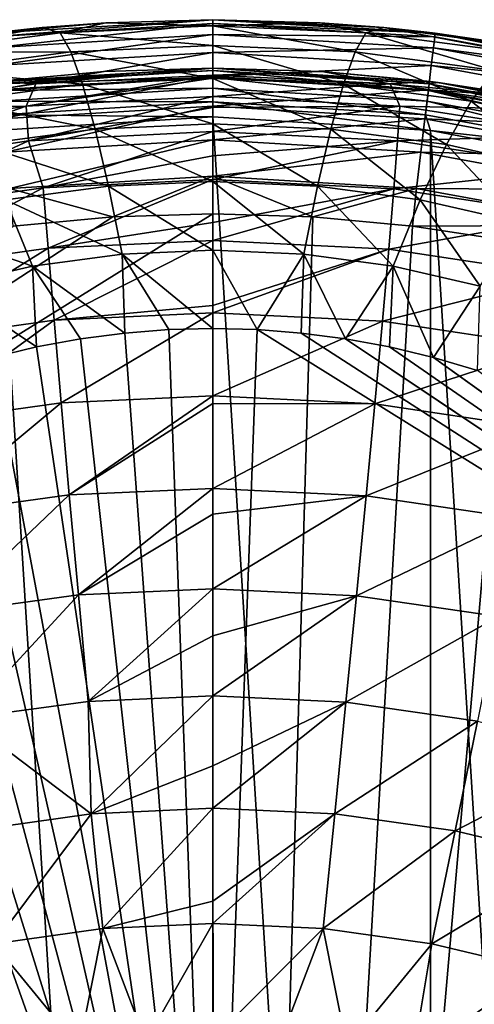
# Model space of a CAD drawing. Header units: metres. Extents: x -90 to 90, y -123 to 74.
# Tile 95 of 131: x -1.99 to 2.69, y 14.86 to 25. Entities that reach past the tile are written whole.
import ezdxf

# ---------------------------------------------------------------- set-up
doc = ezdxf.new("R2010")
doc.units = ezdxf.units.M
doc.layers.add('solid_11662012', color=7, linetype='CONTINUOUS')

msp = doc.modelspace()

# ---------------------------------------------------------------- linework, layer by layer
at = {"layer": 'solid_11662012'}
for points in [[(-2.289582, 24.861544, -20.5), (-1.102595, 24.967981, 0.36509), (-0.000089, 25, 0.351446)], [(-0.000072, 25, -20.5), (-2.289582, 24.861544, -20.5), (-0.000089, 25, 0.351446)], [(-2.284229, 24.823481, -20.890181), (-2.289582, 24.861544, -20.5), (-0.000072, 25, -20.5)], [(-2.289582, 24.861544, -20.5), (-1.758998, 24.918402, 0.386221), (-1.102595, 24.967981, 0.36509)], [(0.000001, 24.961571, -20.890181), (-2.284229, 24.823481, -20.890181), (-0.000072, 25, -20.5)], [(-2.270501, 24.71035, -21.26573), (-2.284229, 24.823481, -20.890181), (0.000001, 24.961571, -20.890181)], [(0, 24.847609, -21.26573), (-2.270501, 24.71035, -21.26573), (0.000001, 24.961571, -20.890181)], [(-1.574674, 24.86602, 1.548707), (-1.102595, 24.967981, 0.36509), (-1.758998, 24.918402, 0.386221)], [(-1.574674, 24.86602, 1.548707), (0.000008, 24.935596, 1.484547), (-1.102595, 24.967981, 0.36509)], [(0.000008, 24.935596, 1.484547), (-0.000089, 25, 0.351446), (-1.102595, 24.967981, 0.36509)], [(-0.000072, 25, -20.5), (-0.000089, 25, 0.351446), (1.102419, 24.967991, 0.365089)], [(0.000008, 24.935596, 1.484547), (1.102419, 24.967991, 0.365089), (-0.000089, 25, 0.351446)], [(-0.000072, 25, -20.5), (1.759025, 24.9184, 0.386227), (2.201932, 24.871977, 0.406017)], [(2.289439, 24.861561, -20.5), (-0.000072, 25, -20.5), (2.201932, 24.871977, 0.406017)], [(-0.000072, 25, -20.5), (1.102419, 24.967991, 0.365089), (1.759025, 24.9184, 0.386227)], [(0.000001, 24.961571, -20.890181), (-0.000072, 25, -20.5), (2.289439, 24.861561, -20.5)], [(0, 24.847609, -21.26573), (0.000001, 24.961571, -20.890181), (2.28423, 24.823481, -20.890181)], [(2.28423, 24.823481, -20.890181), (0.000001, 24.961571, -20.890181), (2.289439, 24.861561, -20.5)], [(0.000008, 24.935596, 1.484547), (1.57469, 24.86602, 1.548708), (1.102419, 24.967991, 0.365089)], [(1.57469, 24.86602, 1.548708), (1.759025, 24.9184, 0.386227), (1.102419, 24.967991, 0.365089)], [(-3.386342, 24.695223, 0.587667), (-1.758998, 24.918402, 0.386221), (-2.202107, 24.871956, 0.40602)], [(-3.117652, 24.660597, 1.738163), (-1.758998, 24.918402, 0.386221), (-3.386342, 24.695223, 0.587667)], [(-3.117652, 24.660597, 1.738163), (-1.574674, 24.86602, 1.548707), (-1.758998, 24.918402, 0.386221)], [(-1.46377, 24.668385, 2.705811), (-1.574674, 24.86602, 1.548707), (-3.117652, 24.660597, 1.738163)], [(-2.289582, 24.861544, -20.5), (-2.202107, 24.871956, 0.40602), (-1.758998, 24.918402, 0.386221)], [(-2.248202, 24.526592, -21.611794), (-2.270501, 24.71035, -21.26573), (0, 24.847609, -21.26573)], [(0, 24.662502, -21.611794), (-2.248202, 24.526592, -21.611794), (0, 24.847609, -21.26573)], [(0.000006, 24.733227, 2.645851), (0.000008, 24.935596, 1.484547), (-1.574674, 24.86602, 1.548707)], [(-1.46377, 24.668385, 2.705811), (0.000006, 24.733227, 2.645851), (-1.574674, 24.86602, 1.548707)], [(2.270501, 24.71035, -21.26573), (0, 24.847609, -21.26573), (2.28423, 24.823481, -20.890181)], [(0, 24.662502, -21.611794), (0, 24.847609, -21.26573), (2.270501, 24.71035, -21.26573)], [(0.000006, 24.733227, 2.645851), (1.463782, 24.668383, 2.705812), (0.000008, 24.935596, 1.484547)], [(1.463782, 24.668383, 2.705812), (1.57469, 24.86602, 1.548708), (0.000008, 24.935596, 1.484547)], [(1.463782, 24.668383, 2.705812), (2.898718, 24.47686, 2.882932), (1.57469, 24.86602, 1.548708)], [(1.57469, 24.86602, 1.548708), (3.117668, 24.660595, 1.738166), (1.759025, 24.9184, 0.386227)], [(2.898718, 24.47686, 2.882932), (3.117668, 24.660595, 1.738166), (1.57469, 24.86602, 1.548708)], [(3.386367, 24.695217, 0.587675), (2.201932, 24.871977, 0.406017), (1.759025, 24.9184, 0.386227)], [(3.117668, 24.660595, 1.738166), (3.386367, 24.695217, 0.587675), (1.759025, 24.9184, 0.386227)], [(2.289439, 24.861561, -20.5), (2.201932, 24.871977, 0.406017), (3.295923, 24.711945, 0.474225)], [(3.386367, 24.695217, 0.587675), (3.295923, 24.711945, 0.474225), (2.201932, 24.871977, 0.406017)], [(4.535189, 24.411224, -20.890181), (2.28423, 24.823481, -20.890181), (2.289439, 24.861561, -20.5)], [(2.289439, 24.861561, -20.5), (3.295923, 24.711945, 0.474225), (4.381629, 24.487869, 0.569673)], [(4.545585, 24.448242, -20.5), (2.289439, 24.861561, -20.5), (4.381629, 24.487869, 0.569673)], [(4.535189, 24.411224, -20.890181), (2.289439, 24.861561, -20.5), (4.545585, 24.448242, -20.5)], [(2.270501, 24.71035, -21.26573), (2.28423, 24.823481, -20.890181), (4.535189, 24.411224, -20.890181)], [(-2.898705, 24.47686, 2.882931), (-1.46377, 24.668385, 2.705811), (-3.117652, 24.660597, 1.738163)], [(-1.342642, 24.335958, 3.830566), (-1.46377, 24.668385, 2.705811), (-2.898705, 24.47686, 2.882931)], [(-2.218191, 24.279284, -21.915047), (-2.248202, 24.526592, -21.611794), (0, 24.662502, -21.611794)], [(0, 24.41338, -21.915047), (-2.218191, 24.279284, -21.915047), (0, 24.662502, -21.611794)], [(0.000004, 24.395605, 3.775274), (0.000006, 24.733227, 2.645851), (-1.46377, 24.668385, 2.705811)], [(-1.342642, 24.335958, 3.830566), (0.000004, 24.395605, 3.775274), (-1.46377, 24.668385, 2.705811)], [(2.248202, 24.526592, -21.611794), (0, 24.662502, -21.611794), (2.270501, 24.71035, -21.26573)], [(0, 24.41338, -21.915047), (0, 24.662502, -21.611794), (2.248202, 24.526592, -21.611794)], [(0.000004, 24.395605, 3.775274), (1.342652, 24.33596, 3.830566), (0.000006, 24.733227, 2.645851)], [(1.342652, 24.33596, 3.830566), (1.463782, 24.668383, 2.705812), (0.000006, 24.733227, 2.645851)], [(1.342652, 24.33596, 3.830566), (2.659718, 24.159678, 3.993996), (1.463782, 24.668383, 2.705812)], [(2.659718, 24.159678, 3.993996), (2.898718, 24.47686, 2.882932), (1.463782, 24.668383, 2.705812)], [(2.248202, 24.526592, -21.611794), (2.270501, 24.71035, -21.26573), (4.507931, 24.300571, -21.26573)], [(4.507931, 24.300571, -21.26573), (2.270501, 24.71035, -21.26573), (4.535189, 24.411224, -20.890181)], [(-2.659708, 24.159678, 3.993996), (-1.342642, 24.335958, 3.830566), (-2.898705, 24.47686, 2.882931)], [(-2.240007, 24.363888, -49.142418), (-2.318665, 24.354122, -23.65), (0, 24.5, -23.65)], [(0, 24.475529, -23.495491), (0, 24.5, -23.65), (-2.318665, 24.354122, -23.65)], [(-2.226979, 24.34082, -23.495491), (0, 24.475529, -23.495491), (-2.318665, 24.354122, -23.65)], [(-1.121836, 24.465954, -49.148094), (-2.240007, 24.363888, -49.142418), (0, 24.5, -23.65)], [(-1.82376, 24.337934, -50.338669), (-2.240007, 24.363888, -49.142418), (-1.121836, 24.465954, -49.148094)], [(-2.226979, 24.34082, -23.495491), (0, 24.404417, -23.35598), (0, 24.475529, -23.495491)], [(-1.82376, 24.337934, -50.338669), (-1.121836, 24.465954, -49.148094), (0, 24.5, -49.150002)], [(0, 24.427088, -50.355366), (-1.82376, 24.337934, -50.338669), (0, 24.5, -49.150002)], [(0, 24.5, -49.150002), (-1.121836, 24.465954, -49.148094), (0, 24.5, -23.65)], [(2.218191, 24.279284, -21.915047), (0, 24.41338, -21.915047), (2.248202, 24.526592, -21.611794)], [(2.318665, 24.354122, -23.65), (0, 24.5, -49.150002), (0, 24.5, -23.65)], [(2.226979, 24.34082, -23.495491), (2.318665, 24.354122, -23.65), (0, 24.5, -23.65)], [(2.226979, 24.34082, -23.495491), (0, 24.5, -23.65), (0, 24.475529, -23.495491)], [(1.121793, 24.465958, -49.148094), (0, 24.5, -49.150002), (2.318665, 24.354122, -23.65)], [(0, 24.427088, -50.355366), (0, 24.5, -49.150002), (1.121793, 24.465958, -49.148094)], [(0, 24.475529, -23.495491), (0, 24.404417, -23.35598), (2.218407, 24.270227, -23.35598)], [(2.226979, 24.34082, -23.495491), (0, 24.475529, -23.495491), (2.218407, 24.270227, -23.35598)], [(1.823786, 24.337927, -50.338669), (0, 24.427088, -50.355366), (1.121793, 24.465958, -49.148094)], [(2.239885, 24.363903, -49.142418), (1.121793, 24.465958, -49.148094), (2.318665, 24.354122, -23.65)], [(1.823786, 24.337927, -50.338669), (1.121793, 24.465958, -49.148094), (2.239885, 24.363903, -49.142418)], [(2.218191, 24.279284, -21.915047), (2.248202, 24.526592, -21.611794), (4.463657, 24.120838, -21.611794)], [(4.463657, 24.120838, -21.611794), (2.248202, 24.526592, -21.611794), (4.507931, 24.300571, -21.26573)], [(2.659718, 24.159678, 3.993996), (3.928823, 23.874033, 4.258814), (2.898718, 24.47686, 2.882932)], [(-1.82376, 24.337934, -50.338669), (-3.630652, 24.071507, -50.289219), (-2.240007, 24.363888, -49.142418)], [(-1.923466, 24.110334, -51.525803), (-3.630652, 24.071507, -50.289219), (-1.82376, 24.337934, -50.338669)], [(-1.212974, 23.873367, 4.907341), (-1.342642, 24.335958, 3.830566), (-2.659708, 24.159678, 3.993996)], [(-2.226979, 24.34082, -23.495491), (-2.218407, 24.270227, -23.35598), (0, 24.404417, -23.35598)], [(-2.218407, 24.270227, -23.35598), (0, 24.293638, -23.245306), (0, 24.404417, -23.35598)], [(-2.181623, 23.977947, -22.163811), (-2.218191, 24.279284, -21.915047), (0, 24.41338, -21.915047)], [(0, 24.109835, -22.163811), (-2.181623, 23.977947, -22.163811), (0, 24.41338, -21.915047)], [(-1.923466, 24.110334, -51.525803), (-1.82376, 24.337934, -50.338669), (0, 24.427088, -50.355366)], [(0, 24.398214, -50.573147), (-1.923466, 24.110334, -51.525803), (0, 24.427088, -50.355366)], [(0, 24.398214, -50.573147), (0, 24.209129, -51.544331), (-1.923466, 24.110334, -51.525803)], [(0.000004, 23.927423, 4.857119), (0.000004, 24.395605, 3.775274), (-1.342642, 24.335958, 3.830566)], [(-1.212974, 23.873367, 4.907341), (0.000004, 23.927423, 4.857119), (-1.342642, 24.335958, 3.830566)], [(1.823786, 24.337927, -50.338669), (0, 24.398214, -50.573147), (0, 24.427088, -50.355366)], [(0, 24.109835, -22.163811), (0, 24.41338, -21.915047), (2.218191, 24.279284, -21.915047)], [(0, 24.404417, -23.35598), (0, 24.293638, -23.245306), (2.205055, 24.160257, -23.245306)], [(2.218407, 24.270227, -23.35598), (0, 24.404417, -23.35598), (2.205055, 24.160257, -23.245306)], [(1.823786, 24.337927, -50.338669), (0, 24.209129, -51.544331), (0, 24.398214, -50.573147)], [(1.923501, 24.110327, -51.525799), (0, 24.209129, -51.544331), (1.823786, 24.337927, -50.338669)], [(1.212983, 23.873367, 4.907341), (1.342652, 24.33596, 3.830566), (0.000004, 24.395605, 3.775274)], [(0.000004, 23.927423, 4.857119), (1.212983, 23.873367, 4.907341), (0.000004, 24.395605, 3.775274)], [(1.212983, 23.873367, 4.907341), (2.403991, 23.713459, 5.055918), (1.342652, 24.33596, 3.830566)], [(2.403991, 23.713459, 5.055918), (2.659718, 24.159678, 3.993996), (1.342652, 24.33596, 3.830566)], [(1.823786, 24.337927, -50.338669), (2.239885, 24.363903, -49.142418), (3.349954, 24.19417, -49.133072)], [(1.823786, 24.337927, -50.338669), (3.349954, 24.19417, -49.133072), (3.63076, 24.071486, -50.289215)], [(1.923501, 24.110327, -51.525799), (1.823786, 24.337927, -50.338669), (3.63076, 24.071486, -50.289215)], [(2.226979, 24.34082, -23.495491), (2.218407, 24.270227, -23.35598), (4.404465, 23.869617, -23.35598)], [(4.421484, 23.938663, -23.495491), (2.318665, 24.354122, -23.65), (2.226979, 24.34082, -23.495491)], [(4.421484, 23.938663, -23.495491), (2.226979, 24.34082, -23.495491), (4.404465, 23.869617, -23.35598)], [(3.349954, 24.19417, -49.133072), (2.239885, 24.363903, -49.142418), (2.318665, 24.354122, -23.65)], [(3.349954, 24.19417, -49.133072), (2.318665, 24.354122, -23.65), (4.600763, 23.918789, -23.65)], [(4.421484, 23.938663, -23.495491), (4.600763, 23.918789, -23.65), (2.318665, 24.354122, -23.65)], [(-2.218407, 24.270227, -23.35598), (-2.205055, 24.160257, -23.245306), (0, 24.293638, -23.245306)], [(-2.205055, 24.160257, -23.245306), (0, 24.15406, -23.174326), (0, 24.293638, -23.245306)], [(0, 24.293638, -23.245306), (0, 24.15406, -23.174326), (2.18823, 24.021696, -23.174326)], [(2.205055, 24.160257, -23.245306), (0, 24.293638, -23.245306), (2.18823, 24.021696, -23.174326)], [(2.181623, 23.977947, -22.163811), (0, 24.109835, -22.163811), (2.218191, 24.279284, -21.915047)], [(2.181623, 23.977947, -22.163811), (2.218191, 24.279284, -21.915047), (4.404073, 23.878946, -21.915047)], [(2.218407, 24.270227, -23.35598), (2.205055, 24.160257, -23.245306), (4.377954, 23.762058, -23.245306)], [(4.404073, 23.878946, -21.915047), (2.218191, 24.279284, -21.915047), (4.463657, 24.120838, -21.611794)], [(4.404465, 23.869617, -23.35598), (2.218407, 24.270227, -23.35598), (4.377954, 23.762058, -23.245306)], [(-2.40398, 23.713457, 5.055919), (-1.212974, 23.873367, 4.907341), (-2.659708, 24.159678, 3.993996)], [(-2.205055, 24.160257, -23.245306), (-2.18823, 24.021696, -23.174326), (0, 24.15406, -23.174326)], [(-2.18823, 24.021696, -23.174326), (0, 24, -23.15), (0, 24.15406, -23.174326)], [(-1.900628, 23.752462, -52.680161), (-1.923466, 24.110334, -51.525803), (0, 24.209129, -51.544331)], [(0, 24.094931, -51.967327), (-1.900628, 23.752462, -52.680161), (0, 24.209129, -51.544331)], [(1.923501, 24.110327, -51.525799), (0, 24.094931, -51.967327), (0, 24.209129, -51.544331)], [(0, 24.15406, -23.174326), (0, 24, -23.15), (2.240819, 23.85997, -23.15)], [(2.18823, 24.021696, -23.174326), (0, 24.15406, -23.174326), (2.240819, 23.85997, -23.15)], [(2.205055, 24.160257, -23.245306), (2.18823, 24.021696, -23.174326), (4.344551, 23.626535, -23.174326)], [(4.377954, 23.762058, -23.245306), (2.205055, 24.160257, -23.245306), (4.344551, 23.626535, -23.174326)], [(2.403991, 23.713459, 5.055918), (3.553781, 23.453854, 5.297125), (2.659718, 24.159678, 3.993996)], [(3.553781, 23.453854, 5.297125), (3.928823, 23.874033, 4.258814), (2.659718, 24.159678, 3.993996)], [(-1.923466, 24.110334, -51.525803), (-3.826793, 23.815172, -51.471008), (-3.630652, 24.071507, -50.289219)], [(-3.781379, 23.463131, -52.626495), (-3.826793, 23.815172, -51.471008), (-1.923466, 24.110334, -51.525803)], [(-1.900628, 23.752462, -52.680161), (-3.781379, 23.463131, -52.626495), (-1.923466, 24.110334, -51.525803)], [(-2.139908, 23.634188, -22.348509), (-2.181623, 23.977947, -22.163811), (0, 24.109835, -22.163811)], [(0, 23.763552, -22.348509), (-2.139908, 23.634188, -22.348509), (0, 24.109835, -22.163811)], [(0, 24.094931, -51.967327), (0, 23.849304, -52.698311), (-1.900628, 23.752462, -52.680161)], [(1.923501, 24.110327, -51.525799), (0, 23.849304, -52.698311), (0, 24.094931, -51.967327)], [(1.900662, 23.752455, -52.680161), (0, 23.849304, -52.698311), (1.923501, 24.110327, -51.525799)], [(0, 23.763552, -22.348509), (0, 24.109835, -22.163811), (2.181623, 23.977947, -22.163811)], [(1.900662, 23.752455, -52.680161), (1.923501, 24.110327, -51.525799), (3.826925, 23.815145, -51.471004)], [(3.826925, 23.815145, -51.471004), (1.923501, 24.110327, -51.525799), (3.63076, 24.071486, -50.289215)], [(-2.18823, 24.021696, -23.174326), (-2.240819, 23.85997, -23.15), (0, 24, -23.15)], [(-2.240819, 23.85997, -23.15), (0, -12, -23.15), (0, 24, -23.15)], [(2.240819, -11.85997, -23.15), (2.240819, 23.85997, -23.15), (0, 24, -23.15)], [(0, -12, -23.15), (2.240819, -11.85997, -23.15), (0, 24, -23.15)], [(2.139908, 23.634188, -22.348509), (0, 23.763552, -22.348509), (2.181623, 23.977947, -22.163811)], [(2.139908, 23.634188, -22.348509), (2.181623, 23.977947, -22.163811), (4.331471, 23.584209, -22.163811)], [(4.331471, 23.584209, -22.163811), (2.181623, 23.977947, -22.163811), (4.404073, 23.878946, -21.915047)], [(4.344551, 23.626535, -23.174326), (2.18823, 24.021696, -23.174326), (2.240819, 23.85997, -23.15)], [(-1.076566, 23.287035, 5.921175), (-1.212974, 23.873367, 4.907341), (-2.40398, 23.713457, 5.055919)], [(-2.240819, 23.85997, -23.15), (-2.240819, -11.85997, -23.15), (0, -12, -23.15)], [(-1.746831, 23.270109, -53.784981), (-1.900628, 23.752462, -52.680161), (0, 23.849304, -52.698311)], [(0, 23.596319, -53.30415), (-1.746831, 23.270109, -53.784981), (0, 23.849304, -52.698311)], [(0.000004, 23.33519, 5.876353), (0.000004, 23.927423, 4.857119), (-1.212974, 23.873367, 4.907341)], [(-1.076566, 23.287035, 5.921175), (0.000004, 23.33519, 5.876353), (-1.212974, 23.873367, 4.907341)], [(1.900662, 23.752455, -52.680161), (0, 23.596319, -53.30415), (0, 23.849304, -52.698311)], [(1.076576, 23.287037, 5.921174), (1.212983, 23.873367, 4.907341), (0.000004, 23.927423, 4.857119)], [(0.000004, 23.33519, 5.876353), (1.076576, 23.287037, 5.921174), (0.000004, 23.927423, 4.857119)], [(1.076576, 23.287037, 5.921174), (2.135088, 23.144402, 6.053942), (1.212983, 23.873367, 4.907341)], [(2.135088, 23.144402, 6.053942), (2.403991, 23.713459, 5.055918), (1.212983, 23.873367, 4.907341)], [(4.461063, -11.438432, -23.15), (4.461061, 23.438433, -23.15), (2.240819, 23.85997, -23.15)], [(4.344551, 23.626535, -23.174326), (2.240819, 23.85997, -23.15), (4.461061, 23.438433, -23.15)], [(2.240819, -11.85997, -23.15), (4.461063, -11.438432, -23.15), (2.240819, 23.85997, -23.15)], [(-3.477815, 23.02277, -53.739182), (-3.781379, 23.463131, -52.626495), (-1.900628, 23.752462, -52.680161)], [(-1.746831, 23.270109, -53.784981), (-3.477815, 23.02277, -53.739182), (-1.900628, 23.752462, -52.680161)], [(-2.09465, 23.26124, -22.462029), (-2.139908, 23.634188, -22.348509), (0, 23.763552, -22.348509)], [(0.000001, 23.387869, -22.462029), (-2.09465, 23.26124, -22.462029), (0, 23.763552, -22.348509)], [(0.000001, 23.387869, -22.462029), (0, 23.763552, -22.348509), (2.139908, 23.634188, -22.348509)], [(1.900662, 23.752455, -52.680161), (0, 23.352873, -53.800446), (0, 23.596319, -53.30415)], [(1.862966, 23.258718, -53.782856), (0, 23.352873, -53.800446), (1.900662, 23.752455, -52.680161)], [(1.862966, 23.258718, -53.782856), (1.900662, 23.752455, -52.680161), (3.781509, 23.463104, -52.626488)], [(3.781509, 23.463104, -52.626488), (1.900662, 23.752455, -52.680161), (3.826925, 23.815145, -51.471004)], [(-2.135076, 23.144398, 6.053945), (-1.076566, 23.287035, 5.921175), (-2.40398, 23.713457, 5.055919)], [(2.094651, 23.26124, -22.462029), (0.000001, 23.387869, -22.462029), (2.139908, 23.634188, -22.348509)], [(2.094651, 23.26124, -22.462029), (2.139908, 23.634188, -22.348509), (4.248648, 23.247978, -22.348509)], [(2.135088, 23.144402, 6.053942), (3.159597, 22.912239, 6.270044), (2.403991, 23.713459, 5.055918)], [(4.248648, 23.247978, -22.348509), (2.139908, 23.634188, -22.348509), (4.331471, 23.584209, -22.163811)], [(3.159597, 22.912239, 6.270044), (3.553781, 23.453854, 5.297125), (2.403991, 23.713459, 5.055918)], [(0, 23.596319, -53.30415), (0, 23.352873, -53.800446), (-1.746831, 23.270109, -53.784981)], [(3.70654, 22.977411, -53.730854), (1.862966, 23.258718, -53.782856), (3.781509, 23.463104, -52.626488)], [(0.000001, 23.387869, -22.462029), (-1.030681, 22.968727, -22.5), (-2.09465, 23.26124, -22.462029)], [(-1.69807, 22.64731, -54.819813), (-1.746831, 23.270109, -53.784981), (0, 23.352873, -53.800446)], [(0, 22.912535, -54.556408), (-1.69807, 22.64731, -54.819813), (0, 23.352873, -53.800446)], [(0.000006, 22.627131, 6.818815), (0.000004, 23.33519, 5.876353), (-1.076566, 23.287035, 5.921175)], [(0.000001, 23.387869, -22.462029), (-0.000637, 23, -22.5), (-1.030681, 22.968727, -22.5)], [(0.000001, 23.387869, -22.462029), (1.02941, 22.968803, -22.5), (-0.000637, 23, -22.5)], [(1.862966, 23.258718, -53.782856), (0, 22.912535, -54.556408), (0, 23.352873, -53.800446)], [(2.094651, 23.26124, -22.462029), (1.02941, 22.968803, -22.5), (0.000001, 23.387869, -22.462029)], [(0.935328, 22.585112, 6.857977), (1.076576, 23.287037, 5.921174), (0.000004, 23.33519, 5.876353)], [(0.000006, 22.627131, 6.818815), (0.935328, 22.585112, 6.857977), (0.000004, 23.33519, 5.876353)], [(-3.380765, 22.408888, -54.775944), (-3.477815, 23.02277, -53.739182), (-1.746831, 23.270109, -53.784981)], [(-1.69807, 22.64731, -54.819813), (-3.380765, 22.408888, -54.775944), (-1.746831, 23.270109, -53.784981)], [(-0.935315, 22.58511, 6.857979), (-1.076566, 23.287035, 5.921175), (-2.135076, 23.144398, 6.053945)], [(-2.09465, 23.26124, -22.462029), (-1.030681, 22.968727, -22.5), (-2.056975, 22.875093, -22.5)], [(-0.935315, 22.58511, 6.857979), (0.000006, 22.627131, 6.818815), (-1.076566, 23.287035, 5.921175)], [(1.862966, 23.258718, -53.782856), (0, 22.727091, -54.834629), (0, 22.912535, -54.556408)], [(1.810964, 22.63633, -54.81778), (0, 22.727091, -54.834629), (1.862966, 23.258718, -53.782856)], [(0.935328, 22.585112, 6.857977), (1.856747, 22.460413, 6.9742), (1.076576, 23.287037, 5.921174)], [(2.094651, 23.26124, -22.462029), (2.055712, 22.875248, -22.5), (1.02941, 22.968803, -22.5)], [(1.856747, 22.460413, 6.9742), (2.135088, 23.144402, 6.053942), (1.076576, 23.287037, 5.921174)], [(1.810964, 22.63633, -54.81778), (1.862966, 23.258718, -53.782856), (3.70654, 22.977411, -53.730854)], [(4.158793, 22.8832, -22.462029), (2.055712, 22.875248, -22.5), (2.094651, 23.26124, -22.462029)], [(4.158793, 22.8832, -22.462029), (2.094651, 23.26124, -22.462029), (4.248648, 23.247978, -22.348509)], [(-1.856732, 22.460411, 6.974203), (-2.135076, 23.144398, 6.053945), (-3.159583, 22.912237, 6.270048)], [(-1.856732, 22.460411, 6.974203), (-0.935315, 22.58511, 6.857979), (-2.135076, 23.144398, 6.053945)], [(1.856747, 22.460413, 6.9742), (2.751748, 22.256718, 7.164052), (2.135088, 23.144402, 6.053942)], [(2.751748, 22.256718, 7.164052), (3.159597, 22.912239, 6.270044), (2.135088, 23.144402, 6.053942)], [(-0.000637, 23, -22.5), (0, -12.5, -22.5), (-20.919014, 10.001025, -22.5)], [(-1.030681, 22.968727, -22.5), (-0.000637, 23, -22.5), (-20.919014, 10.001025, -22.5)], [(-2.056975, 22.875093, -22.5), (-1.030681, 22.968727, -22.5), (-20.919014, 10.001025, -22.5)], [(-0.000637, 23, -22.5), (1.02941, 22.968803, -22.5), (0, -12.5, -22.5)], [(1.02941, 22.968803, -22.5), (2.055712, 22.875248, -22.5), (0, -12.5, -22.5)], [(3.603114, 22.365164, -54.767967), (1.810964, 22.63633, -54.81778), (3.70654, 22.977411, -53.730854)], [(-2.751731, 22.256714, 7.164055), (-1.856732, 22.460411, 6.974203), (-3.159583, 22.912237, 6.270048)], [(0, 22.912535, -54.556408), (0, 22.727091, -54.834629), (-1.69807, 22.64731, -54.819813)], [(2.055712, 22.875248, -22.5), (3.07448, 22.719673, -22.5), (0, -12.5, -22.5)], [(4.158793, 22.8832, -22.462029), (3.07448, 22.719673, -22.5), (2.055712, 22.875248, -22.5)], [(-1.636607, 21.904875, -55.771729), (-1.69807, 22.64731, -54.819813), (0, 22.727091, -54.834629)], [(0, 22.057495, -55.698608), (-1.636607, 21.904875, -55.771729), (0, 22.727091, -54.834629)], [(1.810964, 22.63633, -54.81778), (0, 22.057495, -55.698608), (0, 22.727091, -54.834629)], [(3.07448, 22.719673, -22.5), (4.081956, 22.502651, -22.5), (0, -12.5, -22.5)], [(-3.258431, 21.677082, -55.730217), (-3.380765, 22.408888, -54.775944), (-1.69807, 22.64731, -54.819813)], [(-1.636607, 21.904875, -55.771729), (-3.258431, 21.677082, -55.730217), (-1.69807, 22.64731, -54.819813)], [(-0.935315, 22.58511, 6.857979), (-0.000012, 21.81999, 7.664974), (0.000006, 22.627131, 6.818815)], [(0.000006, 22.627131, 6.818815), (-0.000012, 21.81999, 7.664974), (0.454353, 21.808235, 7.675936)], [(1.810964, 22.63633, -54.81778), (0, 21.981096, -55.785751), (0, 22.057495, -55.698608)], [(1.745415, 21.894384, -55.769806), (0, 21.981096, -55.785751), (1.810964, 22.63633, -54.81778)], [(0.000006, 22.627131, 6.818815), (0.454353, 21.808235, 7.675936), (0.935328, 22.585112, 6.857977)], [(1.745415, 21.894384, -55.769806), (1.810964, 22.63633, -54.81778), (3.603114, 22.365164, -54.767967)], [(-1.856732, 22.460411, 6.974203), (-0.908919, 21.772865, 7.70892), (-0.935315, 22.58511, 6.857979)], [(-0.935315, 22.58511, 6.857979), (-0.908919, 21.772865, 7.70892), (-0.454377, 21.808233, 7.675939)], [(-0.935315, 22.58511, 6.857979), (-0.454377, 21.808233, 7.675939), (-0.000012, 21.81999, 7.664974)], [(0.935328, 22.585112, 6.857977), (0.454353, 21.808235, 7.675936), (0.908894, 21.772871, 7.708914)], [(0.935328, 22.585112, 6.857977), (0.908894, 21.772871, 7.708914), (1.363426, 21.713606, 7.76418)], [(0.935328, 22.585112, 6.857977), (1.363426, 21.713606, 7.76418), (1.856747, 22.460413, 6.9742)], [(-2.751731, 22.256714, 7.164055), (-1.817663, 21.629974, 7.842166), (-1.856732, 22.460411, 6.974203)], [(-1.856732, 22.460411, 6.974203), (-1.817663, 21.629974, 7.842166), (-1.363452, 21.713596, 7.764188)], [(-1.856732, 22.460411, 6.974203), (-1.363452, 21.713596, 7.764188), (-0.908919, 21.772865, 7.70892)], [(4.081956, 22.502651, -22.5), (5.074427, 22.224985, -22.5), (0, -12.5, -22.5)], [(1.856747, 22.460413, 6.9742), (1.363426, 21.713606, 7.76418), (1.817637, 21.629988, 7.842155)], [(1.856747, 22.460413, 6.9742), (1.817637, 21.629988, 7.842155), (2.271151, 21.521406, 7.943408)], [(1.856747, 22.460413, 6.9742), (2.271151, 21.521406, 7.943408), (2.751748, 22.256718, 7.164052)], [(3.47274, 21.635307, -55.722668), (1.745415, 21.894384, -55.769806), (3.603114, 22.365164, -54.767967)], [(-2.751731, 22.256714, 7.164055), (-2.271176, 21.521391, 7.943423), (-1.817663, 21.629974, 7.842166)], [(5.074427, 22.224985, -22.5), (6.048219, 21.887701, -22.5), (0, -12.5, -22.5)], [(2.751748, 22.256718, 7.164052), (2.271151, 21.521406, 7.943408), (2.723467, 21.387096, 8.068654)], [(0, 22.057495, -55.698608), (0, 21.981096, -55.785751), (-1.636607, 21.904875, -55.771729)], [(-3.112599, 20.838045, -56.588058), (-3.258431, 21.677082, -55.730217), (-1.636607, 21.904875, -55.771729)], [(-1.56334, 21.053652, -56.626823), (-3.112599, 20.838045, -56.588058), (-1.636607, 21.904875, -55.771729)], [(-1.56334, 21.053652, -56.626823), (-1.636607, 21.904875, -55.771729), (0, 21.981096, -55.785751)], [(0, 21.125795, -56.639915), (-1.56334, 21.053652, -56.626823), (0, 21.981096, -55.785751)], [(1.745415, 21.894384, -55.769806), (0, 21.125795, -56.639915), (0, 21.981096, -55.785751)], [(-0.454377, 21.808233, 7.675939), (-0.908919, 21.772865, 7.70892), (0.000393, 9.368428, 19.276245)], [(-0.000012, 21.81999, 7.664974), (-0.454377, 21.808233, 7.675939), (0.000393, 9.368428, 19.276245)], [(0.454353, 21.808235, 7.675936), (-0.000012, 21.81999, 7.664974), (0.000393, 9.368428, 19.276245)], [(1.667278, 21.043722, -56.625027), (0, 21.125795, -56.639915), (1.745415, 21.894384, -55.769806)], [(6.048219, 21.887701, -22.5), (6.999771, 21.492037, -22.5), (0, -12.5, -22.5)], [(11.612074, 14.860291, 14.154999), (0.454353, 21.808235, 7.675936), (0.000393, 9.368428, 19.276245)], [(11.612074, 14.860291, 14.154999), (0.908894, 21.772871, 7.708914), (0.454353, 21.808235, 7.675936)], [(1.667278, 21.043722, -56.625027), (1.745415, 21.894384, -55.769806), (3.47274, 21.635307, -55.722668)], [(-1.363452, 21.713596, 7.764188), (-1.817663, 21.629974, 7.842166), (0.000393, 9.368428, 19.276245)], [(-0.908919, 21.772865, 7.70892), (-1.363452, 21.713596, 7.764188), (0.000393, 9.368428, 19.276245)], [(11.612074, 14.860291, 14.154999), (1.363426, 21.713606, 7.76418), (0.908894, 21.772871, 7.708914)], [(10.442739, 15.650262, 13.41834), (1.817637, 21.629988, 7.842155), (1.363426, 21.713606, 7.76418)], [(10.916406, 15.321732, 13.724699), (10.442739, 15.650262, 13.41834), (1.363426, 21.713606, 7.76418)], [(11.612074, 14.860291, 14.154999), (10.916406, 15.321732, 13.724699), (1.363426, 21.713606, 7.76418)], [(-1.817663, 21.629974, 7.842166), (-2.271176, 21.521391, 7.943423), (0.000393, 9.368428, 19.276245)], [(3.317325, 20.798506, -56.581009), (1.667278, 21.043722, -56.625027), (3.47274, 21.635307, -55.722668)], [(10.442739, 15.650262, 13.41834), (2.271151, 21.521406, 7.943408), (1.817637, 21.629988, 7.842155)], [(-2.271176, 21.521391, 7.943423), (-2.72349, 21.387079, 8.068671), (0.000393, 9.368428, 19.276245)], [(9.306244, 16.489882, 12.635383), (2.723467, 21.387096, 8.068654), (2.271151, 21.521406, 7.943408)], [(10.442739, 15.650262, 13.41834), (9.306244, 16.489882, 12.635383), (2.271151, 21.521406, 7.943408)], [(6.999771, 21.492037, -22.5), (7.925565, 21.039461, -22.5), (0, -12.5, -22.5)], [(-2.72349, 21.387079, 8.068671), (-3.173936, 21.226145, 8.218745), (0.000393, 9.368428, 19.276245)], [(-3.173936, 21.226145, 8.218745), (-3.621603, 21.037594, 8.39457), (0.000393, 9.368428, 19.276245)], [(-1.47934, 20.106077, -57.372597), (-1.56334, 21.053652, -56.626823), (0, 21.125795, -56.639915)], [(0, 21.048607, -56.707497), (-1.47934, 20.106077, -57.372597), (0, 21.125795, -56.639915)], [(1.667278, 21.043722, -56.625027), (0, 21.048607, -56.707497), (0, 21.125795, -56.639915)], [(-3.621603, 21.037594, 8.39457), (-4.065317, 20.820372, 8.597134), (0.000393, 9.368428, 19.276245)], [(-2.945402, 19.904037, -57.336937), (-3.112599, 20.838045, -56.588058), (-1.56334, 21.053652, -56.626823)], [(-1.47934, 20.106077, -57.372597), (-2.945402, 19.904037, -57.336937), (-1.56334, 21.053652, -56.626823)], [(0, 21.048607, -56.707497), (0, 20.173679, -57.384644), (-1.47934, 20.106077, -57.372597)], [(1.667278, 21.043722, -56.625027), (0, 20.173679, -57.384644), (0, 21.048607, -56.707497)], [(1.577694, 20.096773, -57.370945), (0, 20.173679, -57.384644), (1.667278, 21.043722, -56.625027)], [(7.925565, 21.039461, -22.5), (8.822287, 20.531593, -22.5), (0, -12.5, -22.5)], [(1.577694, 20.096773, -57.370945), (1.667278, 21.043722, -56.625027), (3.317325, 20.798506, -56.581009)], [(-4.065317, 20.820372, 8.597134), (-4.503614, 20.573393, 8.827445), (0.000393, 9.368428, 19.276245)], [(3.139139, 19.866985, -57.330448), (1.577694, 20.096773, -57.370945), (3.317325, 20.798506, -56.581009)], [(-4.503614, 20.573393, 8.827445), (-4.934739, 20.29558, 9.08651), (0.000393, 9.368428, 19.276245)], [(8.822287, 20.531593, -22.5), (9.686359, 19.970484, -22.5), (0, -12.5, -22.5)], [(-4.934739, 20.29558, 9.08651), (-5.356551, 19.985964, 9.375232), (0.000393, 9.368428, 19.276245)], [(-2.759281, 18.888706, -57.965904), (-2.945402, 19.904037, -57.336937), (-1.47934, 20.106077, -57.372597)], [(-1.385833, 19.075998, -57.998154), (-2.759281, 18.888706, -57.965904), (-1.47934, 20.106077, -57.372597)], [(-1.385833, 19.075998, -57.998154), (-1.47934, 20.106077, -57.372597), (0, 20.173679, -57.384644)], [(0, 19.906408, -57.562534), (-1.385833, 19.075998, -57.998154), (0, 20.173679, -57.384644)], [(1.577694, 20.096773, -57.370945), (0, 19.906408, -57.562534), (0, 20.173679, -57.384644)], [(1.577694, 20.096773, -57.370945), (0, 19.138664, -58.009052), (0, 19.906408, -57.562534)], [(1.477972, 19.067373, -57.996658), (0, 19.138664, -58.009052), (1.577694, 20.096773, -57.370945)], [(1.477972, 19.067373, -57.996658), (1.577694, 20.096773, -57.370945), (3.139139, 19.866985, -57.330448)], [(-5.356551, 19.985964, 9.375232), (-5.766681, 19.643625, 9.694468), (0.000393, 9.368428, 19.276245)], [(0, 19.906408, -57.562534), (0, 19.138664, -58.009052), (-1.385833, 19.075998, -57.998154)], [(9.686359, 19.970484, -22.5), (10.514674, 19.358166, -22.5), (0, -12.5, -22.5)], [(2.940787, 18.854359, -57.960041), (1.477972, 19.067373, -57.996658), (3.139139, 19.866985, -57.330448)], [(-5.766681, 19.643625, 9.694468), (-6.162198, 19.268057, 10.044692), (0.000393, 9.368428, 19.276245)], [(-6.162198, 19.268057, 10.044692), (-7.160462, 18.302307, 10.945267), (0.000393, 9.368428, 19.276245)], [(10.514674, 19.358166, -22.5), (11.302619, 18.698557, -22.5), (0, -12.5, -22.5)], [(-2.556956, 17.806887, -58.465778), (-2.759281, 18.888706, -57.965904), (-1.385833, 19.075998, -57.998154)], [(-1.284186, 17.978464, -58.494358), (-2.556956, 17.806887, -58.465778), (-1.385833, 19.075998, -57.998154)], [(-1.284186, 17.978464, -58.494358), (-1.385833, 19.075998, -57.998154), (0, 19.138664, -58.009052)], [(0, 18.65415, -58.246319), (-1.284186, 17.978464, -58.494358), (0, 19.138664, -58.009052)], [(1.477972, 19.067373, -57.996658), (0, 18.65415, -58.246319), (0, 19.138664, -58.009052)], [(1.477972, 19.067373, -57.996658), (0, 18.035872, -58.504017), (0, 18.65415, -58.246319)], [(1.369569, 17.970564, -58.493034), (0, 18.035872, -58.504017), (1.477972, 19.067373, -57.996658)], [(1.369569, 17.970564, -58.493034), (1.477972, 19.067373, -57.996658), (2.940787, 18.854359, -57.960041)], [(2.725165, 17.775419, -58.460579), (1.369569, 17.970564, -58.493034), (2.940787, 18.854359, -57.960041)], [(11.302619, 18.698557, -22.5), (12.719114, 17.279369, -22.5), (0, -12.5, -22.5)], [(0, 18.65415, -58.246319), (0, 18.035872, -58.504017), (-1.284186, 17.978464, -58.494358)], [(-7.160462, 18.302307, 10.945267), (-8.210488, 17.374798, 11.810184), (0.000393, 9.368428, 19.276245)], [(-1.254046, 16.822374, -58.85281), (-2.556956, 17.806887, -58.465778), (-1.284186, 17.978464, -58.494358)], [(-1.254046, 16.822374, -58.85281), (-1.284186, 17.978464, -58.494358), (0, 18.035872, -58.504017)], [(0, 17.317326, -58.74493), (-1.254046, 16.822374, -58.85281), (0, 18.035872, -58.504017)], [(1.369569, 17.970564, -58.493034), (0, 17.317326, -58.74493), (0, 18.035872, -58.504017)], [(1.369569, 17.970564, -58.493034), (0, 16.881414, -58.862305), (0, 17.317326, -58.74493)], [(1.254068, 16.822371, -58.85281), (0, 16.881414, -58.862305), (1.369569, 17.970564, -58.493034)], [(1.254068, 16.822371, -58.85281), (1.369569, 17.970564, -58.493034), (2.725165, 17.775419, -58.460579)], [(-1.254046, 16.822374, -58.85281), (-2.495338, 16.64595, -58.82476), (-2.556956, 17.806887, -58.465778)], [(2.495424, 16.645933, -58.824757), (1.254068, 16.822371, -58.85281), (2.725165, 17.775419, -58.460579)], [(2.495424, 16.645933, -58.824757), (2.725165, 17.775419, -58.460579), (4.051188, 17.452242, -58.40799)], [(3.709847, 16.353716, -58.779289), (2.495424, 16.645933, -58.824757), (4.051188, 17.452242, -58.40799)], [(-8.210488, 17.374798, 11.810184), (-9.306951, 16.489307, 12.635916), (0.000393, 9.368428, 19.276245)], [(0, 17.317326, -58.74493), (0, 16.881414, -58.862305), (-1.254046, 16.822374, -58.85281)], [(12.719114, 17.279369, -22.5), (14.329957, 15.528739, -22.5), (0, -12.5, -22.5)], [(-1.133139, 15.639574, -59.070732), (-1.254046, 16.822374, -58.85281), (0, 16.881414, -58.862305)], [(0, 15.923148, -59.048214), (-1.133139, 15.639574, -59.070732), (0, 16.881414, -58.862305)], [(1.254068, 16.822371, -58.85281), (0, 15.923148, -59.048214), (0, 16.881414, -58.862305)], [(-2.254844, 15.482421, -59.047249), (-2.495338, 16.64595, -58.82476), (-1.254046, 16.822374, -58.85281)], [(-1.133139, 15.639574, -59.070732), (-2.254844, 15.482421, -59.047249), (-1.254046, 16.822374, -58.85281)], [(1.254068, 16.822371, -58.85281), (0, 15.692163, -59.078682), (0, 15.923148, -59.048214)], [(1.133159, 15.63957, -59.070732), (0, 15.692163, -59.078682), (1.254068, 16.822371, -58.85281)], [(1.133159, 15.63957, -59.070732), (1.254068, 16.822371, -58.85281), (2.495424, 16.645933, -58.824757)], [(2.254922, 15.482406, -59.047249), (1.133159, 15.63957, -59.070732), (2.495424, 16.645933, -58.824757)], [(2.254922, 15.482406, -59.047249), (2.495424, 16.645933, -58.824757), (3.709847, 16.353716, -58.779289)], [(-9.306951, 16.489307, 12.635916), (-10.443477, 15.649734, 13.418832), (0.000393, 9.368428, 19.276245)], [(3.352513, 15.222078, -59.009178), (2.254922, 15.482406, -59.047249), (3.709847, 16.353716, -58.779289)], [(0, 15.923148, -59.048214), (0, 15.692163, -59.078682), (-1.133139, 15.639574, -59.070732)], [(-10.443477, 15.649734, 13.418832), (-10.916401, 15.321736, 13.724695), (0.000393, 9.368428, 19.276245)], [(-1.133139, 15.639574, -59.070732), (-1.378283, 14.41398, -59.138126), (-2.254844, 15.482421, -59.047249)], [(-1.133139, 15.639574, -59.070732), (-0.691077, 14.478423, -59.147015), (-1.378283, 14.41398, -59.138126)], [(0, 15.692163, -59.078682), (-0.691077, 14.478423, -59.147015), (-1.133139, 15.639574, -59.070732)], [(0, 15.692163, -59.078682), (0, 14.5, -59.150002), (-0.691077, 14.478423, -59.147015)], [(1.133159, 15.63957, -59.070732), (0, 14.5, -59.150002), (0, 15.692163, -59.078682)], [(1.133159, 15.63957, -59.070732), (0.690844, 14.478436, -59.147018), (0, 14.5, -59.150002)], [(1.133159, 15.63957, -59.070732), (1.377829, 14.414035, -59.138134), (0.690844, 14.478436, -59.147018)], [(2.254922, 15.482406, -59.047249), (1.377829, 14.414035, -59.138134), (1.133159, 15.63957, -59.070732)], [(14.329957, 15.528739, -22.5), (15.627401, 14.226336, -22.5), (0, -12.5, -22.5)], [(-2.254844, 15.482421, -59.047249), (-1.378283, 14.41398, -59.138126), (-2.057135, 14.307233, -59.123547)], [(2.254922, 15.482406, -59.047249), (2.056483, 14.307356, -59.123562), (1.377829, 14.414035, -59.138134)], [(3.352513, 15.222078, -59.009178), (2.056483, 14.307356, -59.123562), (2.254922, 15.482406, -59.047249)], [(-10.916401, 15.321736, 13.724695), (-11.612765, 14.859859, 14.155402), (0.000393, 9.368428, 19.276245)], [(3.352513, 15.222078, -59.009178), (2.722554, 14.15934, -59.103661), (2.056483, 14.307356, -59.123562)], [(12.806458, 14.123277, 14.842276), (11.612074, 14.860291, 14.154999), (0.000393, 9.368428, 19.276245)]]:
    msp.add_3dface(points, dxfattribs=at)

doc.saveas('drawing.dxf')
